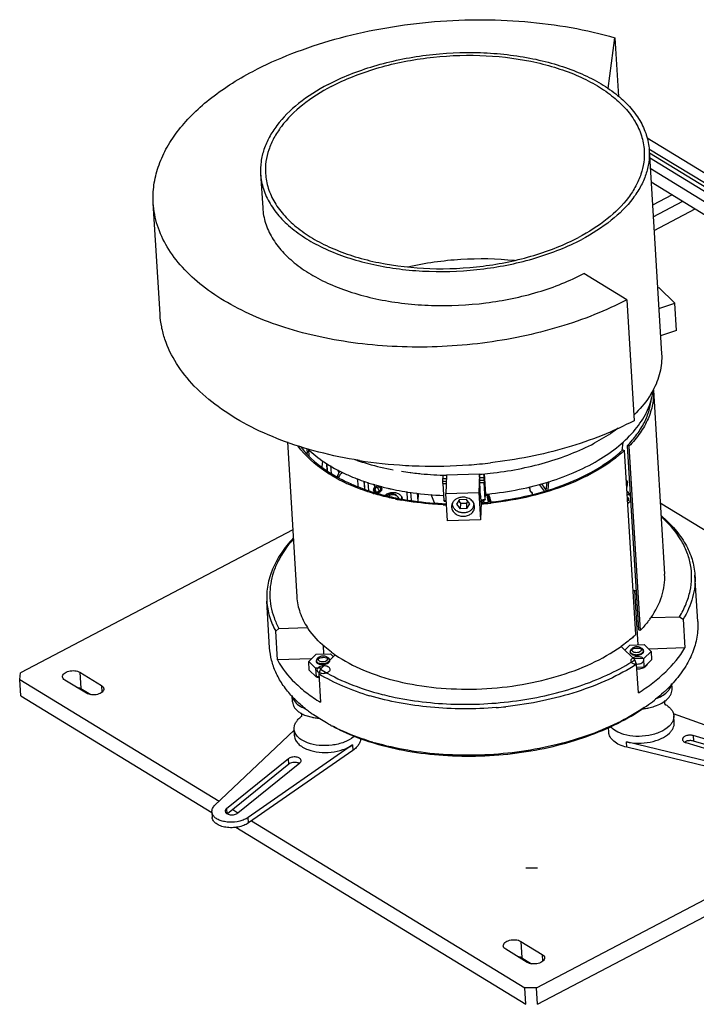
# Model space of a CAD drawing. Header units: millimetres. Extents: x -43833 to -38083, y -3638 to -2112.
# Tile 28 of 114: x -42881 to -42676, y -3397 to -3098. Entities that reach past the tile are written whole.
import ezdxf

# ---------------------------------------------------------------- set-up
doc = ezdxf.new("R2010")
doc.units = ezdxf.units.MM
doc.layers.add('02___PRT_ALL_AXES', color=7, linetype='Continuous')

msp = doc.modelspace()

# ---------------------------------------------------------------- linework, layer by layer
at = {"color": 7, "linetype": 'Continuous'}
for p, q in [((-42702.643, -3119.168), (-42700.608, -3103.752)), ((-42700.608, -3103.752), (-42699.52, -3121.587)), ((-42664.565, -3150.182), (-42690.827, -3134.16)), ((-42667.213, -3151.573), (-42690.286, -3137.498)), ((-42667.138, -3152.814), (-42690.177, -3138.758)), ((-42669.484, -3152.766), (-42690.089, -3140.195)), ((-42689.899, -3143.319), (-42672.132, -3154.158)), ((-42689.647, -3147.454), (-42671.88, -3158.292)), ((-42683.286, -3151.334), (-42689.22, -3154.452)), ((-42838.491, -3187.556), (-42840.547, -3153.86)), ((-42689.001, -3158.037), (-42680.027, -3153.322)), ((-42688.749, -3162.172), (-42676.269, -3155.615)), ((-42697.005, -3183.156), (-42710.04, -3175.203)), ((-42687.687, -3179.57), (-42687.285, -3179.43)), ((-42682.483, -3184.146), (-42687.285, -3179.43)), ((-42697.005, -3183.156), (-42694.771, -3219.778)), ((-42687.305, -3185.832), (-42682.483, -3184.146)), ((-42681.979, -3192.415), (-42682.483, -3184.146)), ((-42681.979, -3192.415), (-42686.801, -3194.101)), ((-42688.956, -3210.501), (-42685.551, -3266.318)), ((-42799.904, -3226.226), (-42797.043, -3273.121)), ((-42698.233, -3226.255), (-42698.528, -3228.892)), ((-42696.899, -3227.377), (-42693.494, -3283.195)), ((-42696.387, -3227.53), (-42696.899, -3227.377)), ((-42696.387, -3227.53), (-42692.981, -3283.348)), ((-42794.037, -3228.25), (-42793.947, -3229.728)), ((-42793.266, -3230.47), (-42793.381, -3228.591)), ((-42698.195, -3228.63), (-42697.682, -3228.783)), ((-42694.277, -3284.601), (-42697.682, -3228.783)), ((-42789.356, -3233.81), (-42789.19, -3232.01)), ((-42787.849, -3234.939), (-42787.985, -3232.718)), ((-42787.688, -3235.06), (-42787.826, -3232.81)), ((-42786.809, -3233.398), (-42786.666, -3235.738)), ((-42784.7, -3234.619), (-42784.266, -3235.598)), ((-42752.808, -3236.218), (-42752.743, -3237.288)), ((-42751.663, -3236.257), (-42751.883, -3241.873)), ((-42741.678, -3235.963), (-42751.663, -3236.257)), ((-42741.678, -3235.963), (-42741.898, -3241.579)), ((-42741.559, -3237.927), (-42741.678, -3235.963)), ((-42740.262, -3236.92), (-42740.325, -3235.893)), ((-42740.24, -3235.883), (-42739.863, -3242.068)), ((-42784.615, -3236.814), (-42784.606, -3236.836)), ((-42778.689, -3237.326), (-42778.546, -3239.676)), ((-42776.452, -3240.465), (-42776.591, -3238.19)), ((-42776.389, -3240.489), (-42776.528, -3238.216)), ((-42775.238, -3240.923), (-42775.383, -3238.54)), ((-42773.574, -3239.051), (-42773.506, -3240.165)), ((-42752.776, -3238.135), (-42752.743, -3237.288)), ((-42752.762, -3238.831), (-42752.776, -3238.135)), ((-42752.762, -3238.831), (-42752.447, -3243.999)), ((-42741.581, -3238.489), (-42741.559, -3237.927)), ((-42741.316, -3242.83), (-42741.581, -3238.489)), ((-42740.295, -3237.767), (-42740.262, -3236.92)), ((-42740.295, -3237.767), (-42740.281, -3238.463)), ((-42739.966, -3243.631), (-42740.281, -3238.463)), ((-42723.546, -3239.114), (-42722.107, -3241.135)), ((-42722.848, -3238.934), (-42721.457, -3240.888)), ((-42721.462, -3240.931), (-42721.177, -3238.377)), ((-42720.89, -3240.75), (-42720.604, -3238.185)), ((-42696.815, -3238.252), (-42697.132, -3237.806)), ((-42696.815, -3238.252), (-42697.113, -3238.113)), ((-42696.815, -3238.252), (-42697.002, -3239.931)), ((-42773.806, -3241.441), (-42773.741, -3241.461)), ((-42773.741, -3241.461), (-42773.661, -3241.485)), ((-42773.43, -3241.405), (-42773.64, -3241.118)), ((-42773.468, -3240.785), (-42773.027, -3239.982)), ((-42772.939, -3241.414), (-42773.468, -3240.785)), ((-42773.43, -3241.405), (-42773.423, -3241.52)), ((-42772.939, -3241.414), (-42773.33, -3240.534)), ((-42773.027, -3239.982), (-42772.057, -3239.808)), ((-42771.969, -3241.241), (-42772.939, -3241.414)), ((-42771.969, -3241.241), (-42772.562, -3239.904)), ((-42772.057, -3239.808), (-42771.528, -3240.438)), ((-42771.528, -3240.438), (-42771.969, -3241.241)), ((-42768.591, -3240.434), (-42768.442, -3240.467)), ((-42763.481, -3243.725), (-42763.63, -3241.28)), ((-42762.306, -3243.9), (-42762.454, -3241.485)), ((-42760.518, -3241.792), (-42760.379, -3244.064)), ((-42760.291, -3241.81), (-42760.384, -3244.187)), ((-42755.333, -3244.659), (-42756.318, -3242.123)), ((-42751.883, -3241.873), (-42741.898, -3241.579)), ((-42751.379, -3250.142), (-42751.883, -3241.873)), ((-42741.898, -3241.579), (-42741.394, -3249.848)), ((-42739.924, -3243.633), (-42739.863, -3242.068)), ((-42739.879, -3242.479), (-42739.181, -3242.301)), ((-42739.22, -3242.006), (-42739.162, -3242.001)), ((-42739.121, -3242.315), (-42739.181, -3242.301)), ((-42738.831, -3242.494), (-42739.121, -3242.315)), ((-42738.837, -3241.928), (-42738.859, -3242.493)), ((-42726.78, -3239.857), (-42726.371, -3240.432)), ((-42726.371, -3240.432), (-42726.427, -3240.939)), ((-42726.427, -3240.939), (-42725.951, -3241.609)), ((-42725.932, -3241.44), (-42725.951, -3241.609)), ((-42725.951, -3241.609), (-42725.839, -3241.57)), ((-42725.932, -3241.44), (-42725.693, -3241.774)), ((-42725.693, -3241.774), (-42725.712, -3241.944)), ((-42725.712, -3241.944), (-42725.59, -3242.116)), ((-42696.929, -3241.129), (-42695.979, -3242.463)), ((-42767.224, -3243.495), (-42767.259, -3243.488)), ((-42767.155, -3243.142), (-42767.081, -3243.157)), ((-42766.217, -3243.696), (-42766.337, -3243.673)), ((-42766.234, -3243.328), (-42766.114, -3243.351)), ((-42752.411, -3244.13), (-42752.447, -3243.999)), ((-42752.447, -3243.999), (-42752.409, -3244)), ((-42749.851, -3245.114), (-42749.852, -3244.886)), ((-42747.691, -3243.615), (-42748.603, -3245.077)), ((-42748.603, -3245.077), (-42747.517, -3246.48)), ((-42747.992, -3244.096), (-42747.451, -3244.795)), ((-42747.691, -3243.615), (-42745.695, -3243.556)), ((-42747.451, -3244.795), (-42747.517, -3246.48)), ((-42747.451, -3244.795), (-42745.454, -3244.736)), ((-42744.609, -3244.959), (-42745.695, -3243.556)), ((-42745.52, -3246.421), (-42745.454, -3244.736)), ((-42745.52, -3246.421), (-42744.609, -3244.959)), ((-42745.454, -3244.736), (-42745.154, -3244.255)), ((-42743.361, -3244.922), (-42743.359, -3245.15)), ((-42741.185, -3244.513), (-42741.394, -3249.848)), ((-42741.305, -3242.549), (-42741.316, -3242.83)), ((-42741.185, -3244.513), (-42741.305, -3242.549)), ((-42741.133, -3245.006), (-42741.194, -3245.011)), ((-42740.713, -3244.615), (-42741.014, -3243.838)), ((-42739.966, -3243.631), (-42739.93, -3243.763)), ((-42738.275, -3244.403), (-42738.216, -3244.397)), ((-42738.173, -3244.731), (-42738.229, -3244.737)), ((-42696.812, -3243.047), (-42696.377, -3243.553)), ((-42696.377, -3243.553), (-42696.748, -3244.097)), ((-42650.952, -3266.713), (-42686.863, -3244.804)), ((-42750.135, -3245.719), (-42750.133, -3245.963)), ((-42745.52, -3246.421), (-42747.517, -3246.48)), ((-42743.142, -3246.002), (-42743.144, -3245.757)), ((-42741.394, -3249.848), (-42751.379, -3250.142)), ((-42798.279, -3252.86), (-42880.779, -3296.206)), ((-42675.509, -3280.646), (-42676.367, -3266.588)), ((-42694.682, -3271.28), (-42694.221, -3271.267)), ((-42694.682, -3271.28), (-42693.681, -3287.686)), ((-42805.268, -3288.562), (-42806.126, -3274.505)), ((-42689.67, -3279.417), (-42681.034, -3279.162)), ((-42681.034, -3279.162), (-42679.934, -3279.958)), ((-42679.934, -3279.958), (-42679.404, -3288.641)), ((-42803.439, -3283.596), (-42802.44, -3282.738)), ((-42802.91, -3292.279), (-42803.439, -3283.596)), ((-42802.44, -3282.738), (-42793.804, -3282.484)), ((-42692.981, -3283.348), (-42693.494, -3283.195)), ((-42788.8, -3290.487), (-42788.961, -3287.836)), ((-42694.59, -3292.266), (-42698.743, -3288.187)), ((-42697.63, -3289.279), (-42696.054, -3287.755)), ((-42696.054, -3287.755), (-42691.73, -3287.628)), ((-42695.97, -3289.92), (-42695.971, -3289.856)), ((-42695.697, -3289.039), (-42695.507, -3288.883)), ((-42695.303, -3288.742), (-42695.507, -3288.884)), ((-42695.149, -3288.634), (-42695.295, -3288.753)), ((-42692.946, -3288.502), (-42692.565, -3288.704)), ((-42689.651, -3289.67), (-42691.895, -3291.84)), ((-42691.73, -3287.628), (-42689.651, -3289.67)), ((-42679.404, -3288.641), (-42690.37, -3288.964)), ((-42689.651, -3289.67), (-42689.492, -3292.275)), ((-42792.64, -3291.976), (-42802.91, -3292.279)), ((-42793.416, -3292.726), (-42791.172, -3290.557)), ((-42793.258, -3295.331), (-42793.416, -3292.726)), ((-42791.337, -3294.768), (-42793.416, -3292.726)), ((-42791.172, -3290.557), (-42786.849, -3290.43)), ((-42790.271, -3291.438), (-42790.625, -3291.685)), ((-42785.398, -3290.739), (-42789.881, -3295.072)), ((-42788.061, -3291.306), (-42788.247, -3291.222)), ((-42788.064, -3291.303), (-42787.683, -3291.505)), ((-42786.849, -3290.43), (-42785.956, -3291.307)), ((-42691.895, -3291.84), (-42694.932, -3291.929)), ((-42694.034, -3293.589), (-42694.59, -3292.266)), ((-42691.736, -3294.444), (-42691.895, -3291.84)), ((-42689.492, -3292.275), (-42691.736, -3294.444)), ((-42862.794, -3296.007), (-42856.276, -3299.984)), ((-42862.794, -3296.007), (-42862.491, -3300.969)), ((-42791.178, -3297.373), (-42793.258, -3295.331)), ((-42789.511, -3294.715), (-42791.337, -3294.768)), ((-42791.337, -3294.768), (-42791.178, -3297.373)), ((-42789.881, -3295.072), (-42790.376, -3296.426)), ((-42693.505, -3302.271), (-42694.034, -3293.589)), ((-42691.736, -3294.444), (-42693.978, -3294.511)), ((-42881.041, -3298.194), (-42880.779, -3296.206)), ((-42881.041, -3298.194), (-42820.567, -3335.087)), ((-42880.738, -3303.155), (-42881.041, -3298.194)), ((-42860.817, -3302.369), (-42867.334, -3298.393)), ((-42790.319, -3297.348), (-42791.178, -3297.373)), ((-42790.376, -3296.426), (-42789.846, -3305.109)), ((-42862.491, -3300.969), (-42859.521, -3302.781)), ((-42856.276, -3299.984), (-42856.149, -3302.063)), ((-42683.277, -3300.931), (-42683.367, -3299.444)), ((-42880.738, -3303.155), (-42822.769, -3338.521)), ((-42798.741, -3303.017), (-42798.802, -3302.949)), ((-42798.358, -3304.95), (-42798.473, -3303.064)), ((-42794.284, -3309.11), (-42792.391, -3309.644)), ((-42682.924, -3308.479), (-42647.369, -3321.323)), ((-42682.646, -3311.268), (-42682.772, -3309.2)), ((-42821.846, -3336.297), (-42797.831, -3313.588)), ((-42797.727, -3315.287), (-42797.853, -3313.22)), ((-42702.508, -3314.139), (-42702.592, -3312.758)), ((-42724.355, -3391.635), (-42576.79, -3314.105)), ((-42653.828, -3327.567), (-42697.138, -3317.068)), ((-42697.037, -3318.722), (-42697.138, -3317.068)), ((-42676.906, -3315.184), (-42676.805, -3316.838)), ((-42649.801, -3323.29), (-42676.906, -3315.184)), ((-42649.7, -3324.944), (-42676.805, -3316.838)), ((-42780.171, -3318.016), (-42811.81, -3340.011)), ((-42780.07, -3319.67), (-42811.709, -3341.665)), ((-42780.171, -3318.016), (-42780.07, -3319.67)), ((-42724.052, -3396.597), (-42576.488, -3319.066)), ((-42653.727, -3329.221), (-42697.037, -3318.722)), ((-42679.109, -3317.313), (-42652.004, -3325.419)), ((-42799.573, -3322.211), (-42818.329, -3337.351)), ((-42799.472, -3323.865), (-42799.573, -3322.211)), ((-42799.472, -3323.865), (-42818.091, -3338.894)), ((-42814.907, -3338.617), (-42796.151, -3323.477)), ((-42818.329, -3337.351), (-42818.241, -3338.801)), ((-42816.471, -3337.586), (-42814.872, -3338.561)), ((-42822.782, -3338.305), (-42822.682, -3339.959)), ((-42811.709, -3341.665), (-42811.81, -3340.011)), ((-42815.478, -3342.969), (-42727.574, -3396.597)), ((-42810.81, -3341.04), (-42727.876, -3391.635)), ((-42727.574, -3355.237), (-42724.052, -3355.237)), ((-42729.182, -3377.52), (-42728.879, -3382.482)), ((-42729.182, -3377.52), (-42722.665, -3381.496)), ((-42727.205, -3383.882), (-42733.723, -3379.906)), ((-42728.879, -3382.482), (-42725.909, -3384.294)), ((-42722.665, -3381.496), (-42722.538, -3383.576)), ((-42724.355, -3391.635), (-42727.876, -3391.635)), ((-42727.574, -3396.597), (-42727.876, -3391.635)), ((-42724.052, -3396.597), (-42724.355, -3391.635))]:
    msp.add_line(p, q, dxfattribs=at)
for centre, radius, start, end in [((-42707.095, -3208.629), 18.146, 352.1535, 354.09506), ((-42756.038, -3090.733), 142.816, 261.12463, 266.74779), ((-42755.701, -3085.482), 148.078, 266.73306, 268.34392), ((-42755.646, -3082.779), 150.781, 268.35251, 274.08837), ((-42755.546, -3084.008), 149.548, 274.08373, 276.60499), ((-42760.113, -3191.448), 52.119, 241.55222, 245.22516), ((-42761.513, -3194.677), 48.186, 241.18131, 241.86534), ((-42761.084, -3193.875), 49.096, 241.86473, 242.35145), ((-42760.073, -3191.928), 51.289, 242.36058, 245.07518), ((-42754.152, -3172.969), 68.978, 251.93469, 253.27614), ((-42753.605, -3171.177), 70.852, 253.26939, 253.47115), ((-42753.332, -3170.253), 71.815, 253.47228, 254.18108), ((-42753.032, -3169.198), 72.912, 254.18013, 254.51612), ((-42752.893, -3168.698), 73.431, 254.51591, 254.67829), ((-42749.642, -3135.447), 102.736, 268.25156, 268.82956), ((-42749.644, -3134.958), 103.919, 268.28063, 268.8297), ((-42749.534, -3137.359), 99.981, 268.16075, 268.7546), ((-42749.511, -3134.977), 102.361, 274.42551, 275.18385), ((-42749.666, -3132.598), 106.281, 274.3666, 275.06606), ((-42749.628, -3133.08), 105.102, 274.40185, 275.09456), ((-42753.476, -3174.423), 70.412, 253.12989, 253.35968), ((-42753.484, -3175.185), 69.302, 253.07332, 253.22554), ((-42753.318, -3174.631), 69.88, 253.22586, 253.60897), ((-42752.987, -3173.501), 71.058, 253.60987, 254.3221), ((-42752.794, -3168.336), 73.806, 254.67832, 254.87698), ((-42752.666, -3172.362), 72.241, 254.32121, 254.71752), ((-42752.594, -3167.595), 74.574, 254.87758, 255.42502), ((-42751.765, -3168.995), 75.727, 254.73164, 258.27417), ((-42752.146, -3165.86), 76.366, 255.42672, 256.89732), ((-42751.677, -3163.885), 78.395, 256.89069, 257.25782), ((-42751.532, -3163.244), 79.053, 257.25773, 257.53764), ((-42750.588, -3158.787), 83.609, 257.66958, 262.28338), ((-42749.32, -3149.83), 92.655, 262.24994, 268.00485), ((-42762.639, -3244.446), 2.966, 37.99562, 42.9852), ((-42748.996, -3143.222), 99.267, 275.2787, 275.65154), ((-42750.791, -3163.701), 81.469, 258.3629, 258.81518), ((-42750.792, -3164.579), 80.249, 258.28836, 258.72006), ((-42750.662, -3163.051), 82.131, 258.81481, 258.99722), ((-42750.675, -3163.995), 80.844, 258.71978, 258.90386), ((-42750.475, -3162.08), 83.12, 259.08312, 259.69956), ((-42750.476, -3162.967), 81.891, 258.99131, 259.61543), ((-42767.542, -3243.462), 2.364, 9.74629, 16.08122), ((-42750.317, -3162.104), 82.768, 259.61469, 259.82911), ((-42767.575, -3243.467), 2.398, 3.48689, 9.7432), ((-42767.632, -3243.471), 2.455, 0.0993, 3.48105), ((-42767.276, -3243.989), 2.335, 12.5018, 23.85877), ((-42748.882, -3148.635), 96.671, 267.76105, 268.3405), ((-42749.279, -3141.566), 102.612, 268.25137, 268.62179), ((-42749.339, -3140.461), 103.585, 268.30137, 268.66322), ((-42747.694, -3245.823), 2.444, 161.94417, 177.5413), ((-42747.614, -3244.98), 2.241, 172.76241, 177.60131), ((-42745.622, -3245.053), 2.266, 343.34323, 357.55228), ((-42745.746, -3245.957), 2.614, 23.40184, 24.57407), ((-42749.33, -3137.998), 106.048, 274.37968, 275.06581), ((-42749.263, -3139.072), 105.106, 274.38688, 275.09456), ((-42748.796, -3146.695), 98.273, 274.44154, 276.14559), ((-42748.853, -3145.824), 99.482, 274.45092, 276.01629), ((-42732.953, -3242.262), 7.753, 191.46452, 196.23697), ((-42733.42, -3242.4), 7.267, 196.2252, 197.44508), ((-42748.822, -3146.133), 99.172, 276.01688, 276.13167), ((-42747.438, -3244.93), 2.423, 202.28249, 204.5816), ((-42745.648, -3245.045), 2.293, 340.45788, 341.91884), ((-42745.636, -3245.049), 2.28, 341.9199, 343.34197), ((-42694.29, -3284.567), 13.293, 91.68914, 93.44175), ((-42712.866, -3263.016), 28.409, 323.5907, 324.73826), ((-42774.262, -3269.663), 23.372, 213.26671, 214.5841), ((-42763.15, -3258.17), 39.443, 233.67432, 235.66318), ((-42789.333, -3293.79), 3.99, 253.36793, 255.78967), ((-42712.05, -3272.921), 39.2, 317.38226, 317.9634), ((-42713.659, -3271.423), 41.399, 313.37647, 317.3644), ((-42749.342, -3217.07), 88.365, 255.6823, 257.55302), ((-42722.163, -3261.619), 54.388, 304.86503, 308.01922), ((-42720.489, -3263.777), 51.656, 308.03081, 308.73251), ((-42768.36, -3274.539), 41.68, 231.19984, 231.79025), ((-42767.194, -3273.041), 43.579, 231.80519, 233.85176), ((-42746.058, -3191.531), 115.564, 274.6977, 276.16033), ((-42693.99, -3289.46), 17.702, 275.52387, 276.01), ((-42693.983, -3289.526), 17.636, 276.00972, 277.2792), ((-42724.486, -3258.349), 58.399, 304.0661, 304.90089), ((-42693.953, -3289.744), 17.416, 277.27472, 279.89537), ((-42689.414, -3312.764), 8.118, 58.55915, 60.05915), ((-42791.742, -3301.427), 8.07, 238.19051, 240.18002), ((-42790.844, -3315.929), 8.092, 126.39276, 128.89335), ((-42791.374, -3300.779), 8.816, 240.19769, 243.40701), ((-42765.95, -3271.337), 45.689, 233.85195, 235.31456), ((-42759.336, -3260.425), 58.458, 242.0876, 242.91693), ((-42784.471, -3309.823), 7.41, 308.89026, 311.94627), ((-42750.582, -3240.824), 80.026, 252.87651, 253.35137), ((-42750.483, -3238.267), 82.355, 253.35137, 253.77641)]:
    msp.add_arc(centre, radius, start, end, dxfattribs=at)
at = {"color": 7, "linetype": 'Continuous', "extrusion": (0, 0, -1)}
msp.add_ellipse((-42772.261, -3241.146), major_axis=(-1.445, 0.767), ratio=0.5719327, start_param=-0.4837274, end_param=0.3069326, dxfattribs=at)
at = {"color": 7, "linetype": 'Continuous'}
for points, start_tangent, end_tangent in [([(-42810.412, -3113.969), (-42798.571, -3108.591), (-42785.529, -3104.247), (-42771.599, -3101.042), (-42757.115, -3099.053), (-42742.424, -3098.327), (-42727.879, -3098.883), (-42713.828, -3100.705), (-42700.608, -3103.752)], (0.885251, 0.4651135), (0.9613426, -0.2753552)), ([(-42840.547, -3153.861), (-42840.336, -3148.405), (-42839.045, -3142.951), (-42836.69, -3137.566), (-42833.299, -3132.319), (-42828.915, -3127.275), (-42823.594, -3122.496), (-42817.4, -3118.042), (-42810.412, -3113.969)], (-0.0609044, 0.9981436), (0.885251, 0.4651135)), ([(-42697.005, -3183.156), (-42706.782, -3187.658), (-42717.483, -3191.39), (-42728.898, -3194.279), (-42740.802, -3196.267), (-42752.96, -3197.315), (-42765.133, -3197.402), (-42777.08, -3196.527), (-42788.568, -3194.708), (-42799.368, -3191.979), (-42809.269, -3188.394), (-42818.075, -3184.025), (-42825.613, -3178.958), (-42831.735, -3173.291), (-42836.319, -3167.138), (-42839.276, -3160.618), (-42840.547, -3153.861)], (-0.885251, -0.4651135), (-0.0609044, 0.9981436)), ([(-42807.385, -3155.335), (-42806.523, -3159.918), (-42804.518, -3164.339), (-42801.41, -3168.513), (-42797.258, -3172.356), (-42792.146, -3175.793), (-42786.174, -3178.756), (-42779.46, -3181.186), (-42772.135, -3183.037), (-42764.345, -3184.271), (-42756.243, -3184.865), (-42739.742, -3184.095), (-42723.928, -3180.788), (-42716.671, -3178.257), (-42710.04, -3175.203)], (0.0608732, -0.9981455), (0.885251, 0.4651135)), ([(-42778.072, -3231.839), (-42790.408, -3229.283), (-42801.834, -3225.653), (-42812.08, -3221.035), (-42820.909, -3215.536), (-42828.111, -3209.286), (-42833.52, -3202.43), (-42837.007, -3195.129), (-42838.003, -3191.365), (-42838.492, -3187.553)], (-0.9878616, 0.1553364), (-0.0608862, 0.9981447)), ([(-42739.162, -3242.001), (-42729.624, -3240.576), (-42720.548, -3238.259), (-42712.204, -3235.121), (-42704.845, -3231.256), (-42698.693, -3226.78), (-42693.934, -3221.829), (-42690.71, -3216.551), (-42689.119, -3211.106)], (0.9950814, 0.0990607), (0.1364894, 0.9906415)), ([(-42688.956, -3210.501), (-42689.232, -3214.871), (-42690.583, -3219.221), (-42692.984, -3223.469), (-42696.387, -3227.53)], (0.0608712, -0.9981456), (-0.701789, -0.7123848)), ([(-42696.899, -3227.377), (-42693.926, -3223.906), (-42691.693, -3220.288), (-42690.233, -3216.578), (-42689.566, -3212.829)], (0.7015972, 0.7125738), (0.0705482, 0.9975084)), ([(-42694.771, -3219.778), (-42704.498, -3224.241), (-42715.143, -3227.904), (-42738.344, -3232.564)], (-0.885251, -0.4651135), (-0.9933588, -0.1150582)), ([(-42784.94, -3237.274), (-42788.527, -3235.109), (-42796.646, -3227.486)], (-0.8787811, 0.477225), (-0.5831393, 0.8123722)), ([(-42795.845, -3227.673), (-42793.687, -3230.213), (-42784.741, -3236.895)], (0.5968845, -0.8023272), (0.8761389, -0.4820587)), ([(-42793.719, -3228.346), (-42788.649, -3232.382), (-42782.417, -3235.851)], (0.7198049, -0.6941764), (0.9062426, -0.422758)), ([(-42738.216, -3244.397), (-42726.353, -3242.352), (-42715.383, -3238.922), (-42705.843, -3234.272), (-42698.195, -3228.63)], (0.9941869, 0.1076678), (0.7355071, 0.677517)), ([(-42697.682, -3228.783), (-42705.418, -3234.492), (-42715.071, -3239.196), (-42726.17, -3242.665), (-42738.173, -3244.731)], (-0.7353343, -0.6777046), (-0.9942184, -0.107377)), ([(-42784.615, -3236.814), (-42784.447, -3235.913), (-42783.868, -3235.097)], (-0.0608962, 0.9981441), (0.7226423, 0.6912221)), ([(-42784.287, -3237.018), (-42784.234, -3236.804), (-42783.93, -3236.185)], (0.1898393, 0.9818152), (0.5659658, 0.8244287)), ([(-42783.93, -3236.185), (-42783.777, -3235.983), (-42783.194, -3235.461)], (0.5659658, 0.8244287), (0.82724, 0.5618487)), ([(-42782.417, -3235.851), (-42780.777, -3236.584), (-42775.542, -3238.547)], (0.9062426, -0.422758), (0.9506909, -0.3101398)), ([(-42773.91, -3241.804), (-42776.02, -3241.127), (-42781.953, -3238.77)], (-0.9569644, 0.2902053), (-0.9078271, 0.4193446)), ([(-42781.688, -3238.44), (-42779.819, -3239.268), (-42773.806, -3241.441)], (0.9066539, -0.4218753), (0.9560399, -0.2932367)), ([(-42773.64, -3241.118), (-42773.703, -3240.645), (-42773.506, -3240.165)], (-0.4058707, 0.9139305), (0.5775199, 0.8163766)), ([(-42773.711, -3240.829), (-42773.66, -3240.465), (-42773.473, -3240.12), (-42773.162, -3239.827), (-42772.747, -3239.623), (-42772.276, -3239.556), (-42771.795, -3239.666), (-42771.448, -3239.946), (-42771.285, -3240.394)], (-0.0608962, 0.9981441), (0.0608962, -0.9981441)), ([(-42771.285, -3240.394), (-42771.336, -3240.758), (-42771.523, -3241.103), (-42771.834, -3241.396), (-42772.249, -3241.599), (-42772.72, -3241.667), (-42773.201, -3241.557), (-42773.548, -3241.276), (-42773.711, -3240.829)], (0.0608962, -0.9981441), (-0.0608962, 0.9981441)), ([(-42767.259, -3243.488), (-42768.893, -3243.133), (-42773.639, -3241.886)], (-0.9793551, 0.2021473), (-0.9581206, 0.2863649)), ([(-42770.254, -3242.307), (-42769.166, -3241.741), (-42767.977, -3241.511), (-42766.832, -3241.643), (-42765.872, -3242.123)], (0.811722, 0.5840439), (0.7917524, -0.6108422)), ([(-42766.625, -3242.65), (-42767.234, -3242.163), (-42768.051, -3241.95), (-42768.949, -3242.044), (-42769.79, -3242.431)], (-0.6147408, 0.7887292), (-0.8291762, -0.5589873)), ([(-42766.61, -3242.696), (-42767.18, -3242.384), (-42767.859, -3242.25), (-42769.293, -3242.543)], (-0.7854144, 0.6189703), (-0.9015709, -0.4326315)), ([(-42765.872, -3242.123), (-42765.644, -3242.321), (-42765.141, -3243.045)], (0.7917524, -0.6108422), (0.4051895, -0.9142327)), ([(-42739.224, -3242.336), (-42739.256, -3242.427), (-42739.271, -3242.568)], (-0.5351997, -0.8447256), (-0.0391549, -0.9992332)), ([(-42739.181, -3242.301), (-42739.214, -3242.323), (-42739.224, -3242.336)], (-0.9692143, -0.2462187), (-0.5351997, -0.8447256)), ([(-42738.831, -3242.494), (-42738.879, -3242.482), (-42738.917, -3242.512)], (-0.8493373, 0.5278505), (-0.5327906, -0.8462471)), ([(-42738.211, -3244.313), (-42738.315, -3243.75), (-42738.48, -3243.173), (-42738.573, -3242.923), (-42738.666, -3242.719), (-42738.754, -3242.573), (-42738.831, -3242.494)], (-0.1242318, 0.9922532), (-0.8493373, 0.5278505)), ([(-42695.962, -3242.513), (-42696.34, -3242.296), (-42696.847, -3242.226)], (-0.7260632, 0.687628), (-0.9999038, -0.013872)), ([(-42766.103, -3243.342), (-42766.452, -3242.836), (-42766.61, -3242.696)], (-0.4057317, 0.9139922), (-0.7854144, 0.6189703)), ([(-42752.659, -3245.232), (-42755.898, -3245.05), (-42765.338, -3243.861)], (-0.9992364, 0.0390721), (-0.9838813, 0.1788229)), ([(-42764.932, -3243.572), (-42761.714, -3244.086), (-42751.716, -3244.925)], (0.9842851, -0.1765864), (0.9995461, -0.0301272)), ([(-42749.571, -3244.244), (-42749.712, -3244.437), (-42750.018, -3245.066)], (-0.6222982, -0.7827803), (-0.3100397, -0.9507236)), ([(-42749.681, -3245.849), (-42749.746, -3245.668), (-42749.851, -3245.114)], (-0.3791462, 0.9253368), (-0.0608962, 0.9981441)), ([(-42747.909, -3243.146), (-42748.846, -3243.586), (-42749.571, -3244.244)], (-0.9551364, -0.2961662), (-0.6222982, -0.7827803)), ([(-42745.53, -3243.127), (-42746.724, -3242.964), (-42747.909, -3243.146)], (-0.9606733, 0.277681), (-0.9551364, -0.2961662)), ([(-42743.369, -3244.87), (-42744.216, -3243.801), (-42745.53, -3243.127)], (-0.4158632, 0.9094272), (-0.9606733, 0.277681)), ([(-42743.144, -3245.757), (-42743.167, -3245.544), (-42743.347, -3244.919)], (-0.0608962, 0.9981441), (-0.3971708, 0.9177447)), ([(-42738.913, -3244.407), (-42739.182, -3243.403), (-42739.254, -3242.934), (-42739.271, -3242.568)], (-0.3271805, 0.9449619), (0.0391548, 0.9992332)), ([(-42738.957, -3242.705), (-42738.939, -3243.04), (-42738.868, -3243.471), (-42738.613, -3244.363)], (-0.0391549, -0.9992332), (0.3539004, -0.9352831)), ([(-42738.917, -3242.512), (-42738.944, -3242.588), (-42738.957, -3242.705)], (-0.5327906, -0.8462471), (-0.0391548, -0.9992332)), ([(-42696.68, -3244.931), (-42696.432, -3244.688), (-42695.884, -3243.907)], (0.7424873, 0.6698601), (0.4326445, 0.9015646)), ([(-42750.133, -3245.963), (-42749.815, -3247.035), (-42749.039, -3247.937), (-42747.917, -3248.54), (-42746.61, -3248.756), (-42745.308, -3248.555), (-42744.197, -3247.965), (-42743.438, -3247.071), (-42743.142, -3246.002)], (0.0608962, -0.9981441), (0.0417288, 0.999129)), ([(-42743.487, -3245.812), (-42743.917, -3246.561), (-42744.606, -3247.162), (-42745.487, -3247.556), (-42746.477, -3247.706), (-42747.478, -3247.597), (-42748.396, -3247.24), (-42749.141, -3246.668), (-42749.642, -3245.938)], (-0.3344812, -0.9424024), (-0.4159657, 0.9093803)), ([(-42686.521, -3248.651), (-42682.362, -3252.739), (-42679.25, -3257.144), (-42677.239, -3261.787), (-42676.367, -3266.586)], (0.7664193, -0.6423406), (0.0609605, -0.9981402)), ([(-42681.034, -3279.162), (-42679.059, -3275.292), (-42677.836, -3271.354), (-42677.381, -3267.396), (-42677.699, -3263.466), (-42678.787, -3259.612), (-42680.63, -3255.88), (-42686.487, -3248.962)], (0.5229795, 0.8523453), (-0.7455283, 0.666474)), ([(-42798.173, -3255.408), (-42801.827, -3259.981), (-42804.397, -3264.743), (-42805.839, -3269.609), (-42806.127, -3274.492)], (-0.6841287, -0.7293613), (0.0602736, -0.9981819)), ([(-42798.133, -3255.677), (-42802.682, -3262.284), (-42804.112, -3265.707), (-42804.958, -3269.167), (-42805.214, -3272.632), (-42804.876, -3276.07), (-42803.948, -3279.45), (-42802.44, -3282.738)], (-0.6617346, -0.7497382), (0.4855031, -0.874235)), ([(-42689.67, -3279.417), (-42686.39, -3272.938), (-42685.66, -3269.627), (-42685.551, -3266.317)], (0.5772734, 0.8165509), (-0.0609218, 0.9981425)), ([(-42676.367, -3266.586), (-42676.438, -3269.95), (-42677.061, -3273.319), (-42679.934, -3279.958)], (0.0609605, -0.9981402), (-0.5169928, -0.8559897)), ([(-42806.127, -3274.492), (-42805.311, -3279.115), (-42803.439, -3283.596)], (0.0602736, -0.9981819), (0.4785855, -0.8780409)), ([(-42797.043, -3273.122), (-42796.08, -3277.901), (-42793.804, -3282.484)], (0.0609264, -0.9981423), (0.5484939, -0.8361546)), ([(-42690.003, -3279.878), (-42690.68, -3280.761), (-42692.981, -3283.348)], (-0.5935114, -0.8048255), (-0.701789, -0.7123848)), ([(-42675.511, -3280.629), (-42675.765, -3285.362), (-42677.105, -3290.083), (-42679.509, -3294.711), (-42682.936, -3299.17)], (0.061696, -0.998095), (-0.6695952, -0.7427263)), ([(-42786.515, -3289.947), (-42788.583, -3288.308), (-42793.504, -3282.93)], (-0.8055149, 0.5925755), (-0.5675734, 0.8233228)), ([(-42694.277, -3284.601), (-42695.316, -3285.525), (-42698.743, -3288.187)], (-0.7353343, -0.6777046), (-0.8175457, -0.5758637)), ([(-42798.802, -3302.949), (-42801.431, -3299.562), (-42803.398, -3296.012), (-42804.681, -3292.338), (-42805.267, -3288.58)], (-0.6673056, 0.744784), (-0.061696, 0.998095)), ([(-42785.398, -3290.739), (-42776.777, -3295.369), (-42766.407, -3298.735), (-42754.799, -3300.671), (-42742.526, -3301.081), (-42730.192, -3299.946), (-42718.406, -3297.321), (-42707.748, -3293.336), (-42698.743, -3288.187)], (0.82569, -0.5641242), (0.8175457, 0.5758637)), ([(-42695.697, -3289.039), (-42695.922, -3289.347), (-42695.986, -3289.671)], (-0.7189981, -0.6950121), (0.0607782, -0.9981513)), ([(-42695.986, -3289.671), (-42695.863, -3290.017), (-42695.55, -3290.315), (-42695.078, -3290.535), (-42694.495, -3290.656), (-42693.861, -3290.663), (-42693.24, -3290.558), (-42692.695, -3290.35), (-42692.282, -3290.06)], (0.0607782, -0.9981513), (0.7189981, 0.6950121)), ([(-42695.971, -3289.856), (-42695.865, -3289.514), (-42695.572, -3289.191), (-42695.143, -3288.937), (-42694.553, -3288.748), (-42693.895, -3288.674), (-42693.21, -3288.73), (-42692.555, -3288.949), (-42692.128, -3289.292), (-42691.978, -3289.739)], (0.0391548, 0.9992332), (-0.0391548, -0.9992332)), ([(-42692.267, -3290.308), (-42692.68, -3290.598), (-42693.225, -3290.806), (-42693.845, -3290.911), (-42694.479, -3290.904), (-42695.062, -3290.784), (-42695.534, -3290.564), (-42695.847, -3290.265), (-42695.971, -3289.92)], (-0.7189981, -0.6950121), (-0.0616946, 0.9980951)), ([(-42695.495, -3289.069), (-42695.498, -3289.316), (-42695.47, -3289.396)], (-0.2649979, -0.964249), (0.4046309, -0.9144801)), ([(-42695.295, -3288.753), (-42695.365, -3288.828), (-42695.495, -3289.069)], (-0.7189981, -0.6950121), (-0.2649979, -0.964249)), ([(-42695.47, -3289.396), (-42695.028, -3289.798), (-42694.664, -3289.921), (-42694.244, -3289.977), (-42693.382, -3289.872), (-42692.734, -3289.519)], (0.4046309, -0.9144801), (0.7189981, 0.6950121)), ([(-42692.945, -3288.502), (-42693.457, -3288.332), (-42694.063, -3288.297), (-42694.66, -3288.404), (-42695.149, -3288.634)], (-0.8835287, 0.4683771), (-0.8222577, -0.5691153)), ([(-42693.505, -3302.271), (-42689.079, -3299.158), (-42685.226, -3295.824), (-42679.404, -3288.641)], (0.8435102, 0.5371131), (0.5169928, 0.8559897)), ([(-42692.535, -3289.203), (-42692.521, -3289.008), (-42692.589, -3288.819), (-42692.733, -3288.648), (-42692.945, -3288.502)], (0.2649979, 0.964249), (-0.8835287, 0.4683771)), ([(-42692.734, -3289.519), (-42692.665, -3289.444), (-42692.535, -3289.203)], (0.7189981, 0.6950121), (0.2649979, 0.964249)), ([(-42692.565, -3288.704), (-42692.487, -3288.748), (-42692.283, -3288.895)], (0.883521, -0.4683916), (0.7502686, -0.6611331)), ([(-42692.283, -3288.895), (-42692.076, -3289.149), (-42691.993, -3289.428)], (0.7502686, -0.6611331), (0.0607836, -0.998151)), ([(-42691.993, -3289.428), (-42692.057, -3289.752), (-42692.282, -3290.06)], (0.0607836, -0.998151), (-0.7189981, -0.6950121)), ([(-42691.978, -3289.675), (-42692.042, -3290), (-42692.267, -3290.308)], (0.0616946, -0.9980951), (-0.7189981, -0.6950121)), ([(-42691.978, -3289.739), (-42692.084, -3290.081), (-42692.267, -3290.308)], (-0.0391548, -0.9992332), (-0.7211173, -0.692813)), ([(-42802.91, -3292.279), (-42797.638, -3299.134), (-42794.038, -3302.25), (-42789.846, -3305.109)], (0.4785855, -0.8780409), (0.8543713, -0.519663)), ([(-42790.625, -3291.685), (-42790.993, -3292.059), (-42791.104, -3292.473)], (-0.8200698, -0.5722635), (0.0613209, -0.9981181)), ([(-42791.104, -3292.473), (-42791.038, -3292.72), (-42790.874, -3292.949), (-42790.62, -3293.147), (-42790.289, -3293.305)], (0.0613209, -0.9981181), (0.937848, -0.3470463)), ([(-42790.129, -3293.601), (-42790.597, -3293.4), (-42790.93, -3293.116), (-42791.08, -3292.796), (-42791.038, -3292.425), (-42790.782, -3292.071), (-42790.309, -3291.76), (-42789.6, -3291.535), (-42788.83, -3291.476), (-42788.056, -3291.597)], (-0.9580773, 0.2865099), (0.9580773, -0.2865099)), ([(-42790.274, -3293.553), (-42790.605, -3293.395), (-42790.859, -3293.197), (-42791.023, -3292.968), (-42791.089, -3292.72)], (-0.937848, 0.3470463), (-0.0607507, 0.998153)), ([(-42790.272, -3291.439), (-42790.574, -3291.768), (-42790.628, -3291.948), (-42790.614, -3292.128)], (-0.8199324, -0.5724603), (0.2681893, -0.9633662)), ([(-42790.614, -3292.128), (-42790.541, -3292.284), (-42790.019, -3292.653)], (0.2681893, -0.9633662), (0.937848, -0.3470462)), ([(-42787.917, -3293.201), (-42789.102, -3293.472), (-42790.289, -3293.305)], (-0.9088721, -0.4170748), (-0.937848, 0.3470462)), ([(-42788.247, -3291.222), (-42789.306, -3291.109), (-42789.838, -3291.225), (-42790.272, -3291.439)], (-0.937848, 0.3470463), (-0.8199324, -0.5724603)), ([(-42788.056, -3291.597), (-42787.589, -3291.798), (-42787.255, -3292.082), (-42787.106, -3292.402), (-42787.148, -3292.773), (-42787.404, -3293.127), (-42787.877, -3293.438), (-42788.586, -3293.663), (-42789.356, -3293.722), (-42790.129, -3293.601)], (0.9580773, -0.2865099), (-0.9580773, 0.2865099)), ([(-42790.019, -3292.653), (-42789.345, -3292.779), (-42788.621, -3292.706), (-42788.018, -3292.452), (-42787.678, -3292.076)], (0.937848, -0.3470463), (0.392793, 0.9196269)), ([(-42787.678, -3292.076), (-42787.635, -3291.864), (-42787.688, -3291.656), (-42787.833, -3291.466), (-42788.061, -3291.305)], (0.392793, 0.9196269), (-0.881938, 0.4713654)), ([(-42787.683, -3291.506), (-42787.272, -3291.832), (-42787.112, -3292.229)], (0.8835454, -0.4683456), (0.0612933, -0.9981198)), ([(-42768.388, -3303.358), (-42758.995, -3304.945), (-42749.165, -3305.664), (-42739.142, -3305.497), (-42729.172, -3304.449), (-42719.5, -3302.545), (-42710.366, -3299.832), (-42701.994, -3296.377), (-42694.59, -3292.266)], (0.9764533, -0.2157288), (0.841193, 0.540735)), ([(-42695.813, -3292.461), (-42695.732, -3292.798), (-42695.464, -3293.105), (-42695.055, -3293.334), (-42694.477, -3293.488), (-42693.824, -3293.524), (-42693.133, -3293.428), (-42692.459, -3293.169), (-42692.005, -3292.8), (-42691.819, -3292.344)], (-0.0391548, -0.9992332), (0.0391548, 0.9992332)), ([(-42691.819, -3292.344), (-42691.899, -3292.007), (-42692.167, -3291.7), (-42692.577, -3291.471), (-42693.154, -3291.317), (-42693.807, -3291.281), (-42694.498, -3291.377), (-42695.172, -3291.636), (-42695.626, -3292.005), (-42695.813, -3292.461)], (0.0391548, 0.9992332), (-0.0391548, -0.9992332)), ([(-42868.059, -3297.382), (-42867.948, -3296.865), (-42867.566, -3296.38), (-42866.949, -3295.971), (-42866.154, -3295.679), (-42865.257, -3295.529), (-42864.341, -3295.537), (-42863.493, -3295.702), (-42862.794, -3296.007)], (-0.0601231, 0.998191), (0.8536758, -0.5208047)), ([(-42787.897, -3294.202), (-42788.462, -3294.094), (-42789.087, -3294.092), (-42789.671, -3294.192), (-42790.235, -3294.407), (-42790.659, -3294.711), (-42790.901, -3295.091), (-42790.882, -3295.533), (-42790.569, -3295.916), (-42789.971, -3296.206)], (-0.9580773, 0.2865099), (0.9580773, -0.2865099)), ([(-42788.359, -3293.611), (-42789.348, -3293.722), (-42790.274, -3293.553)], (-0.967036, -0.2546396), (-0.937848, 0.3470463)), ([(-42789.971, -3296.206), (-42789.406, -3296.313), (-42788.781, -3296.316), (-42788.197, -3296.215), (-42787.633, -3296), (-42787.209, -3295.697), (-42786.967, -3295.317), (-42786.986, -3294.874), (-42787.299, -3294.492), (-42787.897, -3294.202)], (0.9580773, -0.2865099), (-0.9580773, 0.2865099)), ([(-42789.881, -3295.072), (-42781.244, -3299.406), (-42771.195, -3302.69)], (0.8518331, -0.5238133), (0.9689224, -0.247365)), ([(-42694.034, -3293.589), (-42702.476, -3298.159), (-42712.091, -3301.893), (-42722.591, -3304.677), (-42733.656, -3306.428)], (-0.8435102, -0.5371131), (-0.9942247, -0.1073181)), ([(-42693.95, -3295), (-42693.438, -3294.972), (-42692.013, -3294.614)], (0.9999724, 0.0074244), (0.9182689, 0.3959574)), ([(-42692.013, -3294.614), (-42691.82, -3294.525), (-42691.318, -3294.212)], (0.9182689, 0.3959574), (0.7886568, 0.6148337)), ([(-42691.318, -3294.212), (-42691.14, -3294.058), (-42690.778, -3293.552)], (0.7886568, 0.6148337), (0.3894398, 0.9210519)), ([(-42867.334, -3298.393), (-42867.855, -3297.929), (-42868.059, -3297.382)], (-0.8536758, 0.5208047), (-0.0601231, 0.998191)), ([(-42791.056, -3297.381), (-42790.921, -3297.446), (-42790.475, -3297.613)], (0.8869793, -0.4618093), (0.9580773, -0.2865099)), ([(-42790.376, -3296.426), (-42783.167, -3300.129), (-42774.936, -3303.112)], (0.8543713, -0.519663), (0.9580773, -0.2865099)), ([(-42863.772, -3300.532), (-42863.411, -3300.603), (-42862.491, -3300.969)], (0.9882521, -0.1528328), (0.8536758, -0.5208047)), ([(-42855.552, -3300.994), (-42855.662, -3301.511), (-42856.044, -3301.997), (-42856.661, -3302.405), (-42857.456, -3302.698), (-42858.354, -3302.847), (-42859.269, -3302.839), (-42860.117, -3302.675), (-42860.817, -3302.369)], (0.0601231, -0.998191), (-0.8536758, 0.5208047)), ([(-42856.276, -3299.984), (-42855.756, -3300.447), (-42855.552, -3300.994)], (0.8536758, -0.5208047), (0.0601231, -0.998191)), ([(-42688.284, -3304.08), (-42686.356, -3303.163), (-42684.847, -3302.026)], (0.9362246, 0.3514021), (0.7189981, 0.6950121)), ([(-42685.227, -3301.514), (-42685.93, -3302.165), (-42688.168, -3304.073)], (-0.7261999, -0.6874836), (-0.7800617, -0.6257026)), ([(-42684.847, -3302.026), (-42684.526, -3301.692), (-42683.796, -3300.64)], (0.7189981, 0.6950121), (0.4528192, 0.8916024)), ([(-42684.721, -3304.093), (-42684.063, -3303.344), (-42683.596, -3302.555), (-42683.332, -3301.746), (-42683.277, -3300.933)], (0.7189981, 0.6950121), (-0.0603727, 0.9981759)), ([(-42683.796, -3300.64), (-42683.67, -3300.369), (-42683.435, -3299.547)], (0.4528192, 0.8916024), (0.1536312, 0.9881283)), ([(-42794.477, -3307.022), (-42795.635, -3306.055), (-42798.741, -3303.017)], (-0.7793269, 0.6266176), (-0.669398, 0.742904)), ([(-42798.461, -3303.117), (-42798.263, -3303.87), (-42797.881, -3304.594)], (0.1356677, -0.9907544), (0.5567142, -0.8307041)), ([(-42798.358, -3304.949), (-42798.162, -3305.872), (-42797.693, -3306.751), (-42796.965, -3307.563), (-42795.996, -3308.285)], (0.060623, -0.9981607), (0.8497005, -0.5272657)), ([(-42797.881, -3304.594), (-42796.487, -3305.976), (-42794.41, -3307.043)], (0.5567142, -0.8307041), (0.937848, -0.3470463)), ([(-42736.593, -3306.707), (-42756.485, -3306.614), (-42766.005, -3305.276), (-42774.936, -3303.112)], (-0.9966402, -0.0819046), (-0.9580773, 0.2865099)), ([(-42688.628, -3306.315), (-42686.424, -3305.343), (-42684.721, -3304.093)], (0.9480552, 0.3181059), (0.7189981, 0.6950121)), ([(-42685.295, -3305.974), (-42685.387, -3305.799), (-42685.494, -3305.427), (-42685.519, -3304.979), (-42685.453, -3304.605)], (-0.5829205, 0.8125292), (0.2841889, 0.9587683)), ([(-42773.509, -3317.496), (-42763.43, -3319.861), (-42752.637, -3321.163), (-42741.464, -3321.361), (-42730.256, -3320.448), (-42719.36, -3318.454), (-42709.111, -3315.439), (-42699.828, -3311.497), (-42691.796, -3306.749)], (0.9580773, -0.2865099), (0.8202833, 0.5719574)), ([(-42691.774, -3306.726), (-42699.889, -3311.396), (-42709.207, -3315.269), (-42719.454, -3318.23), (-42730.323, -3320.191), (-42741.493, -3321.094), (-42752.631, -3320.911), (-42763.404, -3319.648), (-42773.492, -3317.343)], (-0.8283731, -0.5601768), (-0.9601763, 0.2793947)), ([(-42690.961, -3306.901), (-42690.358, -3306.785), (-42688.628, -3306.315)], (0.9851073, 0.1719407), (0.9480552, 0.3181059)), ([(-42685.179, -3305.838), (-42684.193, -3306.563), (-42683.45, -3307.381), (-42682.972, -3308.268), (-42682.772, -3309.199)], (0.8531262, -0.5217045), (0.0613484, -0.9981164)), ([(-42797.853, -3313.225), (-42797.772, -3312.287), (-42797.416, -3311.359), (-42796.794, -3310.464), (-42795.925, -3309.631)], (-0.0624709, 0.9980468), (0.7781154, 0.6281213)), ([(-42795.734, -3308.372), (-42795.617, -3308.859), (-42795.639, -3309.393)], (0.3742853, -0.9273136), (-0.1962941, -0.9805451)), ([(-42795.32, -3308.662), (-42795.072, -3308.782), (-42794.284, -3309.11)], (0.8939879, -0.4480911), (0.937848, -0.3470463)), ([(-42792.391, -3309.644), (-42791.903, -3309.735), (-42790.384, -3309.918)], (0.9796604, -0.2006628), (0.9973144, -0.0732399)), ([(-42786.702, -3312.083), (-42788.083, -3311.326), (-42791.95, -3308.906)], (-0.8836493, 0.4681495), (-0.8222359, 0.5691468)), ([(-42682.772, -3309.199), (-42682.827, -3310.013), (-42683.091, -3310.823), (-42683.557, -3311.612), (-42684.216, -3312.362)], (0.0613484, -0.9981164), (-0.7189981, -0.6950121)), ([(-42793.779, -3317.379), (-42795.431, -3316.592), (-42796.701, -3315.602), (-42797.521, -3314.46), (-42797.853, -3313.225)], (-0.937848, 0.3470463), (-0.0624709, 0.9980468)), ([(-42774.078, -3317.17), (-42777.241, -3316.152), (-42785.951, -3312.473)], (-0.9580773, 0.2865099), (-0.8903328, 0.4553103)), ([(-42785.939, -3312.487), (-42783.206, -3313.845), (-42774.144, -3317.303)], (0.883648, -0.4681519), (0.9556699, -0.2944403)), ([(-42697.936, -3314.819), (-42700.254, -3313.826), (-42701.883, -3312.465)], (-0.9580885, 0.2864723), (-0.6327756, 0.7743352)), ([(-42684.216, -3312.362), (-42686.849, -3314.085), (-42690.38, -3315.157), (-42694.274, -3315.415), (-42697.936, -3314.819)], (-0.7189981, -0.6950121), (-0.9580885, 0.2864723)), ([(-42684.09, -3314.43), (-42683.432, -3313.68), (-42682.965, -3312.891), (-42682.702, -3312.082), (-42682.646, -3311.269)], (0.7189981, 0.6950121), (-0.0607232, 0.9981546)), ([(-42797.727, -3315.286), (-42797.397, -3316.523), (-42796.577, -3317.666), (-42795.307, -3318.658), (-42793.653, -3319.447)], (0.0607466, -0.9981532), (0.937848, -0.3470463)), ([(-42779.819, -3315.591), (-42782.693, -3317.189), (-42786.354, -3318.09), (-42790.247, -3318.157), (-42793.779, -3317.379)], (-0.7781209, -0.6281145), (-0.937848, 0.3470463)), ([(-42777.659, -3315.999), (-42777.835, -3316.974), (-42778.307, -3317.93), (-42779.06, -3318.838), (-42780.07, -3319.67)], (-0.0271456, -0.9996315), (-0.8210849, -0.5708062)), ([(-42697.037, -3318.722), (-42699.229, -3317.968), (-42700.945, -3316.9), (-42702.064, -3315.593), (-42702.374, -3314.878), (-42702.508, -3314.139)], (-0.9718503, 0.2355992), (-0.0608691, 0.9981458)), ([(-42697.138, -3317.068), (-42693.576, -3317.498), (-42689.884, -3317.154), (-42686.57, -3316.082), (-42684.09, -3314.43)], (0.9718503, -0.2355992), (0.7189981, 0.6950121)), ([(-42676.906, -3315.184), (-42677.99, -3315.056), (-42679.079, -3315.265), (-42679.527, -3315.48), (-42679.866, -3315.751), (-42680.071, -3316.057), (-42680.129, -3316.377)], (-0.9580773, 0.2865099), (0.0604595, -0.9981706)), ([(-42680.129, -3316.377), (-42680.046, -3316.665), (-42679.84, -3316.927), (-42679.52, -3317.148), (-42679.109, -3317.313)], (0.0604595, -0.9981706), (0.9580773, -0.2865099)), ([(-42679.257, -3317.04), (-42679.46, -3317.155)], (-0.8926084, -0.4508329), (-0.8405921, -0.5416687)), ([(-42678.926, -3316.9), (-42679.013, -3316.932), (-42679.257, -3317.04)], (-0.9441098, -0.3296313), (-0.8926084, -0.4508329)), ([(-42676.805, -3316.838), (-42677.859, -3316.709), (-42678.926, -3316.9)], (-0.9580773, 0.2865099), (-0.9441098, -0.3296313)), ([(-42793.653, -3319.447), (-42790.308, -3320.205), (-42786.61, -3320.202), (-42783.068, -3319.437), (-42780.171, -3318.016)], (0.937848, -0.3470463), (0.8210849, 0.5708062)), ([(-42795.741, -3322.714), (-42795.864, -3322.359), (-42796.177, -3322.05), (-42796.649, -3321.816), (-42797.237, -3321.679), (-42797.884, -3321.654), (-42798.528, -3321.741), (-42799.11, -3321.933), (-42799.573, -3322.211)], (-0.0616345, 0.9980988), (-0.7781209, -0.6281145)), ([(-42796.151, -3323.477), (-42795.834, -3323.111), (-42795.741, -3322.714)], (0.7781209, 0.6281145), (-0.0616345, 0.9980988)), ([(-42796.823, -3323.39), (-42798.266, -3323.362), (-42798.94, -3323.556), (-42799.472, -3323.865)], (-0.9734963, 0.2287027), (-0.7781209, -0.6281145)), ([(-42796.28, -3323.583), (-42796.404, -3323.525), (-42796.823, -3323.39)], (-0.8925258, 0.4509963), (-0.9734963, 0.2287027)), ([(-42822.782, -3338.304), (-42822.746, -3337.787), (-42822.575, -3337.272), (-42821.846, -3336.297)], (-0.060725, 0.9981545), (0.7265975, 0.6870633)), ([(-42818.329, -3337.351), (-42818.646, -3337.718), (-42818.739, -3338.114)], (-0.7781209, -0.6281145), (0.0616345, -0.9980988)), ([(-42822.24, -3339.597), (-42822.625, -3338.97), (-42822.782, -3338.304)], (-0.6368164, 0.7710155), (-0.060725, 0.9981545)), ([(-42811.709, -3341.665), (-42813.121, -3342.407), (-42814.83, -3342.896), (-42816.682, -3343.09), (-42818.513, -3342.971), (-42820.159, -3342.55), (-42821.475, -3341.863), (-42822.341, -3340.973), (-42822.58, -3340.475), (-42822.682, -3339.958)], (-0.8210849, -0.5708062), (-0.060725, 0.9981545)), ([(-42811.81, -3340.011), (-42812.97, -3340.648), (-42814.355, -3341.115), (-42817.441, -3341.43), (-42818.949, -3341.259), (-42820.305, -3340.879), (-42821.426, -3340.313), (-42822.24, -3339.597)], (-0.8210849, -0.5708062), (-0.6368164, 0.7710155)), ([(-42818.739, -3338.114), (-42818.616, -3338.469), (-42818.303, -3338.779), (-42817.831, -3339.013), (-42817.243, -3339.149), (-42816.596, -3339.175), (-42815.952, -3339.088), (-42815.37, -3338.896), (-42814.907, -3338.617)], (0.0616345, -0.9980988), (0.7781209, 0.6281145)), ([(-42734.447, -3378.895), (-42734.337, -3378.378), (-42733.955, -3377.893), (-42733.337, -3377.484), (-42732.543, -3377.192), (-42731.645, -3377.042), (-42730.73, -3377.05), (-42729.882, -3377.215), (-42729.182, -3377.52)], (-0.0601231, 0.998191), (0.8536758, -0.5208047)), ([(-42733.723, -3379.906), (-42734.243, -3379.442), (-42734.447, -3378.895)], (-0.8536758, 0.5208047), (-0.0601231, 0.998191)), ([(-42730.16, -3382.045), (-42729.8, -3382.116), (-42728.879, -3382.482)], (0.9882521, -0.1528328), (0.8536758, -0.5208047)), ([(-42721.94, -3382.507), (-42722.051, -3383.024), (-42722.432, -3383.51), (-42723.05, -3383.918), (-42723.845, -3384.211), (-42724.742, -3384.36), (-42725.658, -3384.352), (-42726.505, -3384.187), (-42727.205, -3383.882)], (0.0601231, -0.998191), (-0.8536758, 0.5208047)), ([(-42722.665, -3381.496), (-42722.144, -3381.96), (-42721.94, -3382.507)], (0.8536758, -0.5208047), (0.0601231, -0.998191))]:
    msp.add_spline(points, degree=3, dxfattribs=dict(at, start_tangent=start_tangent, end_tangent=end_tangent))
at = {"layer": '02___PRT_ALL_AXES', "color": 7, "linetype": 'Continuous'}
for p, q in [((-42690.235, -3137.814), (-42686.468, -3199.554)), ((-42808.016, -3145), (-42807.385, -3155.336)), ((-42760.175, -3235.787), (-42760.125, -3235.793))]:
    msp.add_line(p, q, dxfattribs=at)
for centre, radius, start, end in [((-42756.148, -3166.17), 69.416, 250.41304, 251.5199), ((-42755.685, -3164.796), 70.865, 251.51696, 251.77874), ((-42750.733, -3144.105), 92.166, 260.90243, 262.5239), ((-42750.483, -3142.286), 94.002, 262.5175, 262.68563), ((-42750.325, -3141.033), 95.265, 262.68721, 264.06547), ((-42750.121, -3139.138), 97.171, 264.09077, 264.52691), ((-42749.854, -3136.147), 100.173, 264.53803, 268.95815), ((-42749.728, -3131.386), 104.935, 274.40209, 276.15788)]:
    msp.add_arc(centre, radius, start, end, dxfattribs=at)
for points, start_tangent, end_tangent in [([(-42787.579, -3117.947), (-42780.949, -3114.894), (-42773.692, -3112.363), (-42757.878, -3109.056), (-42741.377, -3108.286), (-42733.275, -3108.879), (-42725.484, -3110.113), (-42718.16, -3111.964), (-42711.445, -3114.395), (-42705.473, -3117.358), (-42700.361, -3120.795), (-42696.21, -3124.637), (-42693.101, -3128.811), (-42691.096, -3133.232), (-42690.235, -3137.815)], (0.885251, 0.4651135), (0.0608732, -0.9981455)), ([(-42786.602, -3118.543), (-42780.14, -3115.568), (-42773.068, -3113.101), (-42757.656, -3109.878), (-42741.575, -3109.128), (-42726.087, -3110.909), (-42718.949, -3112.712), (-42712.405, -3115.081), (-42706.585, -3117.968), (-42701.602, -3121.317), (-42697.556, -3125.062), (-42694.526, -3129.129), (-42692.572, -3133.438), (-42691.732, -3137.904)], (0.885251, 0.4651135), (0.060927, -0.9981422)), ([(-42787.579, -3117.947), (-42796.518, -3123.729), (-42803.1, -3130.391), (-42805.399, -3133.949), (-42806.997, -3137.6), (-42807.873, -3141.299), (-42808.016, -3144.999)], (-0.885251, -0.4651135), (0.0608732, -0.9981455)), ([(-42786.602, -3118.543), (-42795.314, -3124.179), (-42801.728, -3130.672), (-42803.969, -3134.14), (-42805.526, -3137.698), (-42806.379, -3141.303), (-42806.518, -3144.909)], (-0.885251, -0.4651135), (0.060927, -0.9981422)), ([(-42691.732, -3137.904), (-42691.871, -3141.51), (-42692.724, -3145.115), (-42694.281, -3148.674), (-42696.522, -3152.142), (-42702.937, -3158.634), (-42711.649, -3164.27)], (0.060927, -0.9981422), (-0.885251, -0.4651135)), ([(-42690.235, -3137.815), (-42690.378, -3141.515), (-42691.254, -3145.214), (-42692.851, -3148.865), (-42695.151, -3152.423), (-42701.732, -3159.084), (-42710.671, -3164.867)], (0.0608732, -0.9981455), (-0.885251, -0.4651135)), ([(-42808.016, -3144.999), (-42807.154, -3149.581), (-42805.149, -3154.003), (-42802.04, -3158.176), (-42797.889, -3162.019), (-42792.777, -3165.456), (-42786.805, -3168.419), (-42780.091, -3170.85), (-42772.766, -3172.7), (-42764.976, -3173.935), (-42756.873, -3174.528), (-42740.373, -3173.758), (-42724.559, -3170.451), (-42717.301, -3167.92), (-42710.671, -3164.867)], (0.0608732, -0.9981455), (0.885251, 0.4651135)), ([(-42806.518, -3144.909), (-42805.678, -3149.375), (-42803.724, -3153.684), (-42800.694, -3157.751), (-42796.648, -3161.496), (-42791.666, -3164.845), (-42785.845, -3167.733), (-42779.302, -3170.102), (-42772.163, -3171.905), (-42756.675, -3173.686), (-42740.594, -3172.935), (-42725.183, -3169.713), (-42718.11, -3167.246), (-42711.649, -3164.27)], (0.060927, -0.9981422), (0.885251, 0.4651135)), ([(-42763.433, -3173.163), (-42747.312, -3170.87), (-42731.032, -3171.191)], (0.9749966, 0.2222196), (0.9947464, -0.10237)), ([(-42686.468, -3199.554), (-42686.509, -3202.355), (-42686.971, -3205.162), (-42689.143, -3210.712)], (0.0608732, -0.9981455), (-0.4797472, -0.8774068)), ([(-42689.143, -3210.712), (-42690.274, -3212.591), (-42694.782, -3218.007)], (-0.4797472, -0.8774068), (-0.7138515, -0.7002971)), ([(-42699.602, -3222.078), (-42701.3, -3223.273), (-42706.904, -3226.606)], (-0.8062278, -0.5916052), (-0.885251, -0.4651135)), ([(-42738.472, -3235.716), (-42721.651, -3232.443), (-42713.932, -3229.818), (-42706.904, -3226.606)], (0.9942285, 0.1072828), (0.885251, 0.4651135)), ([(-42777.844, -3232.108), (-42775.43, -3232.856), (-42767.79, -3234.678)], (0.9498552, -0.3126902), (0.9825488, -0.1860049))]:
    msp.add_spline(points, degree=3, dxfattribs=dict(at, start_tangent=start_tangent, end_tangent=end_tangent))

doc.saveas('drawing.dxf')
